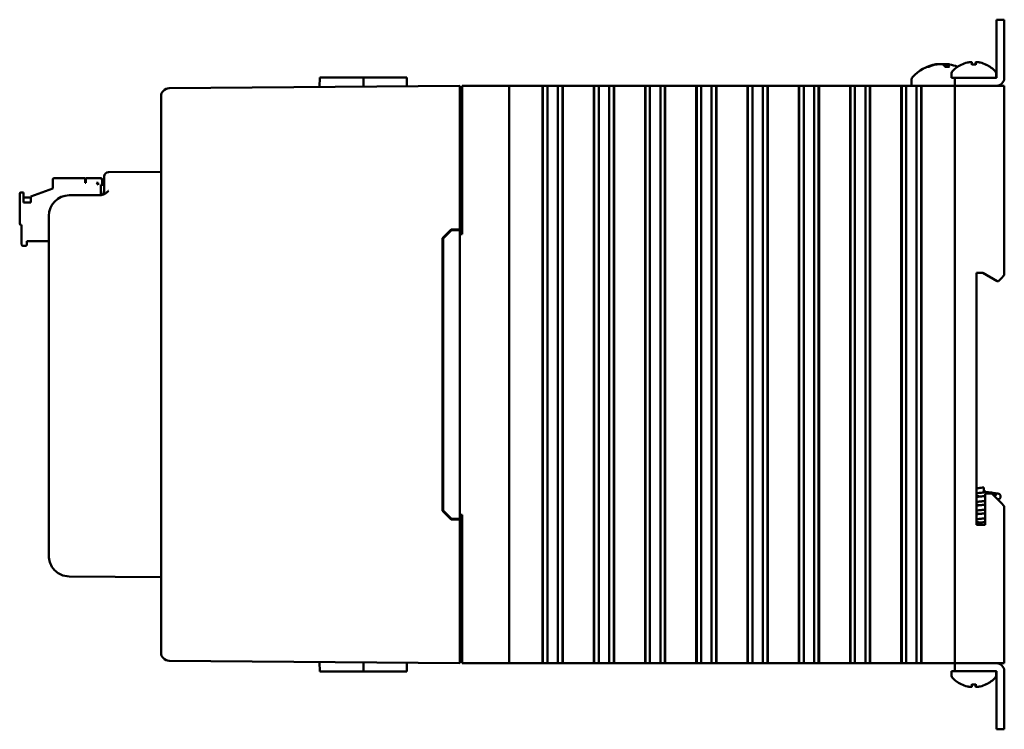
# Model space of a CAD drawing. Header units: inches. Extents: x 1.3 to 23.1, y 0.4 to 18.6.
# Tile 19 of 20: x 13.6 to 19.6, y 7.3 to 11.6. Entities that reach past the tile are written whole.
import ezdxf

# ---------------------------------------------------------------- set-up
doc = ezdxf.new("R2010")
doc.units = ezdxf.units.IN
doc.header["$LTSCALE"] = 0.8
doc.header["$MEASUREMENT"] = 0
doc.layers.add('Visible (ANSI)', color=7, linetype='Continuous', lineweight=50)

msp = doc.modelspace()

# ---------------------------------------------------------------- linework, layer by layer
at = {"layer": 'Visible (ANSI)'}
for p, q in [((19.5172, 11.5071), (19.5172, 11.5571)), ((19.565, 11.5571), (19.5172, 11.5571)), ((19.565, 11.5571), (19.565, 11.5071)), ((19.5172, 11.5071), (19.5172, 11.2049)), ((19.565, 11.2049), (19.565, 11.5071)), ((19.2152, 11.2872), (19.2139, 11.2721)), ((19.3922, 11.2847), (19.3678, 11.2847)), ((19.369, 11.2977), (19.3701, 11.2847)), ((19.391, 11.2977), (19.3899, 11.2847)), ((19.1083, 11.2721), (19.1006, 11.2721)), ((19.2318, 11.2721), (19.2062, 11.2721)), ((19.245, 11.233), (19.245, 11.2049)), ((19.515, 11.233), (19.515, 11.2049)), ((15.4156, 11.2071), (15.4151, 11.1497)), ((15.4156, 11.2071), (15.6807, 11.2071)), ((15.6807, 11.2071), (15.6812, 11.152)), ((15.6807, 11.2071), (15.6958, 11.2071)), ((15.8447, 11.2071), (15.6958, 11.2071)), ((15.8447, 11.2071), (15.9441, 11.2071)), ((15.9441, 11.2071), (15.9446, 11.1543)), ((19.0035, 11.1953), (19.0035, 11.1572)), ((19.245, 11.2049), (19.265, 11.2049)), ((19.265, 11.2049), (19.265, 11.1571)), ((19.265, 11.2049), (19.315, 11.2049)), ((19.5172, 11.2049), (19.315, 11.2049)), ((16.265, 11.1571), (14.5036, 11.1417)), ((16.265, 11.1571), (16.265, 11.1071)), ((16.265, 10.2871), (16.265, 11.1071)), ((16.28, 11.1571), (16.28, 10.2571)), ((16.28, 11.1571), (16.285, 11.1571)), ((16.285, 11.1571), (16.545, 11.1571)), ((16.545, 11.1571), (16.565, 11.1571)), ((16.565, 7.6571), (16.565, 11.1571)), ((16.64, 11.1571), (16.565, 11.1571)), ((16.64, 11.1571), (16.7667, 11.1571)), ((16.7667, 11.1571), (16.7679, 11.1571)), ((16.7667, 11.1571), (16.7667, 7.6571)), ((16.7679, 11.1571), (16.7691, 11.1571)), ((16.7679, 11.1571), (16.7679, 7.6571)), ((16.7691, 11.1571), (16.7844, 11.1571)), ((16.7691, 11.1571), (16.7691, 7.6571)), ((16.7844, 11.1571), (16.7965, 11.1571)), ((16.7965, 11.1571), (16.8134, 11.1571)), ((16.7965, 11.1571), (16.7965, 7.6571)), ((16.8134, 11.1571), (16.8272, 11.1571)), ((16.8289, 11.1571), (16.8272, 11.1571)), ((16.8289, 11.1571), (16.8427, 11.1571)), ((16.8427, 11.1571), (16.8596, 11.1571)), ((16.8596, 11.1571), (16.8717, 11.1571)), ((16.8596, 7.6571), (16.8596, 11.1571)), ((16.8717, 11.1571), (16.887, 11.1571)), ((16.887, 11.1571), (16.8882, 11.1571)), ((16.887, 11.1571), (16.887, 7.6571)), ((16.8882, 11.1571), (16.8894, 11.1571)), ((16.8882, 11.1571), (16.8882, 7.6571)), ((16.8894, 11.1571), (17.0773, 11.1571)), ((16.8894, 11.1571), (16.8894, 7.6571)), ((17.0773, 11.1571), (17.0785, 11.1571)), ((17.0773, 11.1571), (17.0773, 7.6571)), ((17.0785, 11.1571), (17.0797, 11.1571)), ((17.0785, 11.1571), (17.0785, 7.6571)), ((17.0797, 11.1571), (17.095, 11.1571)), ((17.0797, 11.1571), (17.0797, 7.6571)), ((17.095, 11.1571), (17.1071, 11.1571)), ((17.1071, 11.1571), (17.1239, 11.1571)), ((17.1071, 11.1571), (17.1071, 7.6571)), ((17.1239, 11.1571), (17.1378, 11.1571)), ((17.1394, 11.1571), (17.1378, 11.1571)), ((17.1394, 11.1571), (17.1533, 11.1571)), ((17.1533, 11.1571), (17.1701, 11.1571)), ((17.1701, 7.6571), (17.1701, 11.1571)), ((17.1701, 11.1571), (17.1822, 11.1571)), ((17.1822, 11.1571), (17.1975, 11.1571)), ((17.1975, 11.1571), (17.1987, 11.1571)), ((17.1975, 11.1571), (17.1975, 7.6571)), ((17.1987, 11.1571), (17.1999, 11.1571)), ((17.1987, 11.1571), (17.1987, 7.6571)), ((17.1999, 11.1571), (17.3878, 11.1571)), ((17.1999, 11.1571), (17.1999, 7.6571)), ((17.3878, 11.1571), (17.389, 11.1571)), ((17.3878, 11.1571), (17.3878, 7.6571)), ((17.389, 11.1571), (17.3902, 11.1571)), ((17.389, 11.1571), (17.389, 7.6571)), ((17.3902, 11.1571), (17.4055, 11.1571)), ((17.3902, 11.1571), (17.3902, 7.6571)), ((17.4055, 11.1571), (17.4176, 11.1571)), ((17.4176, 11.1571), (17.4345, 11.1571)), ((17.4176, 11.1571), (17.4176, 7.6571)), ((17.4345, 11.1571), (17.4483, 11.1571)), ((17.45, 11.1571), (17.4483, 11.1571)), ((17.45, 11.1571), (17.4638, 11.1571)), ((17.4638, 11.1571), (17.4807, 11.1571)), ((17.4807, 7.6571), (17.4807, 11.1571)), ((17.4807, 11.1571), (17.4928, 11.1571)), ((17.4928, 11.1571), (17.5081, 11.1571)), ((17.5081, 11.1571), (17.5093, 11.1571)), ((17.5081, 11.1571), (17.5081, 7.6571)), ((17.5093, 11.1571), (17.5105, 11.1571)), ((17.5093, 11.1571), (17.5093, 7.6571)), ((17.5105, 11.1571), (17.6984, 11.1571)), ((17.5105, 11.1571), (17.5105, 7.6571)), ((17.6984, 11.1571), (17.6996, 11.1571)), ((17.6984, 11.1571), (17.6984, 7.6571)), ((17.6996, 11.1571), (17.7008, 11.1571)), ((17.6996, 11.1571), (17.6996, 7.6571)), ((17.7008, 11.1571), (17.7161, 11.1571)), ((17.7008, 11.1571), (17.7008, 7.6571)), ((17.7161, 11.1571), (17.7282, 11.1571)), ((17.7282, 11.1571), (17.745, 11.1571)), ((17.7282, 11.1571), (17.7282, 7.6571)), ((17.745, 11.1571), (17.7589, 11.1571)), ((17.7606, 11.1571), (17.7589, 11.1571)), ((17.7606, 11.1571), (17.7744, 11.1571)), ((17.7744, 11.1571), (17.7913, 11.1571)), ((17.7913, 7.6571), (17.7913, 11.1571)), ((17.7913, 11.1571), (17.8033, 11.1571)), ((17.8033, 11.1571), (17.8186, 11.1571)), ((17.8186, 11.1571), (17.8198, 11.1571)), ((17.8186, 11.1571), (17.8186, 7.6571)), ((17.8198, 11.1571), (17.821, 11.1571)), ((17.8198, 11.1571), (17.8198, 7.6571)), ((17.821, 11.1571), (18.0089, 11.1571)), ((17.821, 11.1571), (17.821, 7.6571)), ((18.0089, 11.1571), (18.0101, 11.1571)), ((18.0089, 11.1571), (18.0089, 7.6571)), ((18.0101, 11.1571), (18.0113, 11.1571)), ((18.0101, 11.1571), (18.0101, 7.6571)), ((18.0113, 11.1571), (18.0266, 11.1571)), ((18.0113, 11.1571), (18.0113, 7.6571)), ((18.0266, 11.1571), (18.0387, 11.1571)), ((18.0387, 11.1571), (18.0556, 11.1571)), ((18.0387, 11.1571), (18.0387, 7.6571)), ((18.0556, 11.1571), (18.0694, 11.1571)), ((18.0711, 11.1571), (18.0694, 11.1571)), ((18.0711, 11.1571), (18.085, 11.1571)), ((18.085, 11.1571), (18.1018, 11.1571)), ((18.1018, 7.6571), (18.1018, 11.1571)), ((18.1018, 11.1571), (18.1139, 11.1571)), ((18.1139, 11.1571), (18.1292, 11.1571)), ((18.1292, 11.1571), (18.1304, 11.1571)), ((18.1292, 11.1571), (18.1292, 7.6571)), ((18.1304, 11.1571), (18.1316, 11.1571)), ((18.1304, 11.1571), (18.1304, 7.6571)), ((18.1316, 11.1571), (18.3195, 11.1571)), ((18.1316, 11.1571), (18.1316, 7.6571)), ((18.3195, 11.1571), (18.3207, 11.1571)), ((18.3195, 11.1571), (18.3195, 7.6571)), ((18.3207, 11.1571), (18.3219, 11.1571)), ((18.3207, 11.1571), (18.3207, 7.6571)), ((18.3219, 11.1571), (18.3372, 11.1571)), ((18.3219, 11.1571), (18.3219, 7.6571)), ((18.3372, 11.1571), (18.3493, 11.1571)), ((18.3493, 11.1571), (18.3661, 11.1571)), ((18.3493, 11.1571), (18.3493, 7.6571)), ((18.3661, 11.1571), (18.38, 11.1571)), ((18.3817, 11.1571), (18.38, 11.1571)), ((18.3817, 11.1571), (18.3955, 11.1571)), ((18.3955, 11.1571), (18.4124, 11.1571)), ((18.4124, 7.6571), (18.4124, 11.1571)), ((18.4124, 11.1571), (18.4245, 11.1571)), ((18.4245, 11.1571), (18.4398, 11.1571)), ((18.4398, 11.1571), (18.441, 11.1571)), ((18.4398, 11.1571), (18.4398, 7.6571)), ((18.441, 11.1571), (18.4422, 11.1571)), ((18.441, 11.1571), (18.441, 7.6571)), ((18.4422, 11.1571), (18.63, 11.1571)), ((18.4422, 11.1571), (18.4422, 7.6571)), ((18.63, 11.1571), (18.6312, 11.1571)), ((18.63, 11.1571), (18.63, 7.6571)), ((18.6312, 11.1571), (18.6324, 11.1571)), ((18.6312, 11.1571), (18.6312, 7.6571)), ((18.6324, 11.1571), (18.6477, 11.1571)), ((18.6324, 11.1571), (18.6324, 7.6571)), ((18.6477, 11.1571), (18.6598, 11.1571)), ((18.6598, 11.1571), (18.6767, 11.1571)), ((18.6598, 11.1571), (18.6598, 7.6571)), ((18.6767, 11.1571), (18.6905, 11.1571)), ((18.6922, 11.1571), (18.6905, 11.1571)), ((18.6922, 11.1571), (18.7061, 11.1571)), ((18.7061, 11.1571), (18.7229, 11.1571)), ((18.7229, 7.6571), (18.7229, 11.1571)), ((18.7229, 11.1571), (18.735, 11.1571)), ((18.735, 11.1571), (18.7503, 11.1571)), ((18.7503, 11.1571), (18.7515, 11.1571)), ((18.7503, 11.1571), (18.7503, 7.6571)), ((18.7515, 11.1571), (18.7527, 11.1571)), ((18.7515, 11.1571), (18.7515, 7.6571)), ((18.7527, 11.1571), (18.9406, 11.1571)), ((18.7527, 11.1571), (18.7527, 7.6571)), ((18.9406, 11.1571), (18.9418, 11.1571)), ((18.9406, 11.1571), (18.9406, 7.6571)), ((18.9418, 11.1571), (18.943, 11.1571)), ((18.9418, 11.1571), (18.9418, 7.6571)), ((18.943, 11.1571), (18.9583, 11.1571)), ((18.943, 11.1571), (18.943, 7.6571)), ((18.9583, 11.1571), (18.9704, 11.1571)), ((18.9704, 11.1571), (18.9873, 11.1571)), ((18.9704, 11.1571), (18.9704, 7.6571)), ((18.9873, 11.1571), (19.0011, 11.1571)), ((19.0028, 11.1571), (19.0011, 11.1571)), ((19.0028, 11.1571), (19.0166, 11.1571)), ((19.0035, 11.1572), (19.265, 11.1572)), ((19.0166, 11.1571), (19.0335, 11.1571)), ((19.0335, 7.6571), (19.0335, 11.1571)), ((19.0335, 11.1571), (19.0456, 11.1571)), ((19.0456, 11.1571), (19.0609, 11.1571)), ((19.0609, 11.1571), (19.0621, 11.1571)), ((19.0609, 11.1571), (19.0609, 7.6571)), ((19.0621, 11.1571), (19.0633, 11.1571)), ((19.0621, 11.1571), (19.0621, 7.6571)), ((19.0633, 11.1571), (19.245, 11.1571)), ((19.0633, 11.1571), (19.0633, 7.6571)), ((19.265, 11.1571), (19.245, 11.1571)), ((19.265, 11.1571), (19.285, 11.1571)), ((19.265, 11.1571), (19.265, 7.6571)), ((19.285, 11.1571), (19.545, 11.1571)), ((19.5172, 11.1571), (19.315, 11.1571)), ((19.545, 11.1571), (19.565, 11.1571)), ((19.565, 10.0081), (19.565, 11.1571)), ((14.454, 11.0913), (14.454, 11.0917)), ((14.454, 11.0913), (14.454, 7.7229)), ((16.265, 11.0881), (16.28, 11.0881)), ((14.454, 10.6356), (14.1348, 10.6328)), ((13.7982, 10.5892), (13.7982, 10.5896)), ((13.7982, 10.5888), (13.7982, 10.5892)), ((13.7982, 10.5888), (13.7982, 10.5337)), ((13.8061, 10.5975), (13.9951, 10.5975)), ((13.8061, 10.5971), (13.9951, 10.5971)), ((13.9951, 10.5971), (13.8061, 10.5971)), ((13.8061, 10.5967), (13.9951, 10.5967)), ((13.8258, 10.5974), (13.8258, 10.5975)), ((13.8258, 10.5975), (13.9951, 10.5975)), ((13.8258, 10.5974), (13.9951, 10.5974)), ((13.8258, 10.5973), (13.8258, 10.5974)), ((13.9951, 10.5974), (13.8258, 10.5974)), ((13.9951, 10.5973), (13.8258, 10.5973)), ((13.8258, 10.5971), (13.8258, 10.5972)), ((13.8258, 10.5972), (13.9951, 10.5972)), ((13.9951, 10.5971), (13.8258, 10.5971)), ((13.8258, 10.597), (13.8258, 10.5971)), ((13.8258, 10.5971), (13.9951, 10.5971)), ((13.8258, 10.5969), (13.8258, 10.597)), ((13.8258, 10.597), (13.9951, 10.597)), ((13.9951, 10.597), (13.8258, 10.597)), ((13.9951, 10.5969), (13.8258, 10.5969)), ((13.8258, 10.5968), (13.8258, 10.5967)), ((13.8258, 10.5968), (13.9951, 10.5968)), ((13.9951, 10.5967), (13.8258, 10.5967)), ((13.9951, 10.5975), (13.9951, 10.5975)), ((13.9951, 10.5975), (13.9951, 10.5974)), ((13.9951, 10.5974), (13.9951, 10.5974)), ((13.9951, 10.5974), (13.9951, 10.5973)), ((13.9951, 10.5972), (13.9951, 10.5973)), ((13.9951, 10.5972), (13.9951, 10.5971)), ((13.9951, 10.5971), (13.9951, 10.5971)), ((13.9951, 10.5971), (13.9951, 10.5971)), ((13.9951, 10.5971), (13.9951, 10.597)), ((13.9951, 10.597), (13.9951, 10.597)), ((13.9951, 10.597), (13.9951, 10.5969)), ((13.9951, 10.5968), (13.9951, 10.5969)), ((13.9951, 10.5968), (13.9951, 10.5967)), ((13.9951, 10.5692), (13.9951, 10.5967)), ((13.9951, 10.5967), (13.9951, 10.5967)), ((13.9951, 10.5699), (13.999, 10.5699)), ((13.999, 10.5696), (13.9951, 10.5696)), ((13.9951, 10.5695), (13.999, 10.5695)), ((13.999, 10.5692), (13.9951, 10.5692)), ((13.999, 10.5975), (14.0856, 10.5975)), ((13.999, 10.5975), (13.999, 10.5971)), ((13.999, 10.5971), (14.0856, 10.5971)), ((14.0856, 10.5971), (13.999, 10.5971)), ((13.999, 10.5971), (13.999, 10.5967)), ((13.999, 10.5967), (14.0856, 10.5967)), ((13.999, 10.5692), (13.999, 10.5967)), ((14.0266, 10.5974), (14.0266, 10.5975)), ((14.0266, 10.5975), (14.0856, 10.5975)), ((14.0856, 10.5974), (14.0266, 10.5974)), ((14.0266, 10.5973), (14.0856, 10.5973)), ((14.0266, 10.5973), (14.0266, 10.5973)), ((14.0856, 10.5973), (14.0266, 10.5973)), ((14.0266, 10.5971), (14.0266, 10.5972)), ((14.0266, 10.5972), (14.0856, 10.5972)), ((14.0856, 10.5971), (14.0266, 10.5971)), ((14.0266, 10.597), (14.0266, 10.5971)), ((14.0266, 10.5971), (14.0856, 10.5971)), ((14.0856, 10.597), (14.0266, 10.597)), ((14.0856, 10.5969), (14.0266, 10.5969)), ((14.0266, 10.5969), (14.0266, 10.5969)), ((14.0266, 10.5969), (14.0856, 10.5969)), ((14.0856, 10.5968), (14.0266, 10.5968)), ((14.0266, 10.5968), (14.0266, 10.5968)), ((14.0266, 10.5968), (14.0856, 10.5968)), ((14.062, 10.5692), (14.0738, 10.5573)), ((14.0738, 10.5692), (14.062, 10.5692)), ((14.0624, 10.5692), (14.0738, 10.5577)), ((14.0738, 10.5577), (14.0624, 10.5692)), ((14.0738, 10.5581), (14.0628, 10.5692)), ((14.0738, 10.5692), (14.0738, 10.5573)), ((14.0975, 10.5857), (14.0975, 10.5857)), ((14.0975, 10.5857), (14.0975, 10.5856)), ((14.0975, 10.5856), (14.0975, 10.5855)), ((14.0975, 10.5855), (14.0975, 10.5855)), ((14.0975, 10.5854), (14.0975, 10.5855)), ((14.0975, 10.5854), (14.0975, 10.5853)), ((14.0975, 10.5853), (14.0975, 10.5853)), ((14.0975, 10.5853), (14.0975, 10.5853)), ((14.0975, 10.5853), (14.0975, 10.5852)), ((14.0975, 10.5851), (14.0975, 10.5852)), ((14.0975, 10.5851), (14.0975, 10.5851)), ((14.0975, 10.585), (14.0975, 10.5851)), ((14.0975, 10.585), (14.0975, 10.5849)), ((14.0975, 10.5573), (14.0975, 10.5849)), ((14.0975, 10.5849), (14.0975, 10.5849)), ((14.11, 10.5828), (14.11, 10.6078)), ((14.11, 10.5828), (14.11, 10.5197)), ((13.5975, 10.5026), (13.5975, 10.503)), ((13.6053, 10.5109), (13.6211, 10.5109)), ((13.6053, 10.5105), (13.6211, 10.5105)), ((13.6211, 10.5105), (13.6053, 10.5105)), ((13.6211, 10.5101), (13.6053, 10.5101)), ((13.6211, 10.5105), (13.6211, 10.5109)), ((13.6211, 10.5101), (13.6211, 10.5105)), ((13.6211, 10.4487), (13.6211, 10.5101)), ((13.7982, 10.5345), (13.6644, 10.4858)), ((13.6644, 10.4854), (13.7982, 10.5341)), ((13.7982, 10.5341), (13.6644, 10.4854)), ((13.6644, 10.485), (13.7982, 10.5337)), ((14.0896, 10.4952), (14.0896, 10.5573)), ((14.0896, 10.5573), (14.0896, 10.5573)), ((14.0896, 10.5573), (14.11, 10.5573)), ((14.11, 10.5582), (14.0975, 10.5582)), ((14.11, 10.5577), (14.0975, 10.5577)), ((14.0975, 10.5577), (14.11, 10.5577)), ((13.5975, 10.5022), (13.5975, 10.5026)), ((13.5975, 10.5022), (13.5975, 10.3211)), ((13.6211, 10.4793), (13.6644, 10.4793)), ((13.6211, 10.4792), (13.6644, 10.4792)), ((13.6211, 10.4791), (13.6644, 10.4791)), ((13.6211, 10.4789), (13.6644, 10.4789)), ((13.6211, 10.4788), (13.6644, 10.4788)), ((13.6211, 10.4787), (13.6644, 10.4787)), ((13.6644, 10.4487), (13.6211, 10.4487)), ((13.6644, 10.4487), (13.6211, 10.4487)), ((13.6644, 10.4854), (13.6644, 10.4858)), ((13.6644, 10.485), (13.6644, 10.4854)), ((13.6644, 10.485), (13.6644, 10.4487)), ((14.0917, 10.4948), (13.8979, 10.4931)), ((13.774, 10.3681), (13.774, 8.3084)), ((13.6053, 10.3133), (13.6093, 10.3133)), ((13.6093, 10.3133), (13.6093, 10.1951)), ((16.16, 10.2333), (16.2129, 10.2866)), ((16.165, 10.2312), (16.215, 10.2817)), ((16.2129, 10.2866), (16.265, 10.2871)), ((16.265, 10.2821), (16.215, 10.2817)), ((16.265, 10.2821), (16.265, 10.2871)), ((16.265, 8.5321), (16.265, 10.2821)), ((13.6408, 10.1951), (13.6408, 10.2148)), ((13.6408, 10.2148), (13.774, 10.2148)), ((16.16, 8.5809), (16.16, 10.2333)), ((16.165, 10.2312), (16.165, 8.583)), ((16.265, 10.2571), (16.28, 10.2571)), ((13.6171, 10.1873), (13.6329, 10.1873)), ((19.397, 8.4961), (19.397, 10.0231)), ((19.397, 10.0231), (19.435, 10.0231)), ((19.435, 10.0231), (19.5216, 9.9731)), ((19.5216, 9.9731), (19.53, 9.9731)), ((19.53, 9.9731), (19.545, 9.9881)), ((19.565, 10.0081), (19.545, 9.9881)), ((19.44, 8.7221), (19.44, 8.6921)), ((19.44, 8.7071), (19.445, 8.7071)), ((19.44, 8.6971), (19.445, 8.6971)), ((19.445, 8.7071), (19.445, 8.6971)), ((19.489, 8.6861), (19.449, 8.6861)), ((19.449, 8.6861), (19.449, 8.4961)), ((19.545, 8.6301), (19.489, 8.6861)), ((19.545, 8.6301), (19.565, 8.6101)), ((19.565, 7.6571), (19.565, 8.6101)), ((16.2129, 8.5275), (16.16, 8.5809)), ((16.215, 8.5325), (16.165, 8.583)), ((16.28, 8.5571), (16.265, 8.5571)), ((16.28, 8.5571), (16.28, 7.6571)), ((16.265, 8.5271), (16.2129, 8.5275)), ((16.265, 8.5321), (16.215, 8.5325)), ((16.265, 8.5271), (16.265, 8.5321)), ((16.265, 7.7071), (16.265, 8.5271)), ((19.449, 8.4961), (19.397, 8.4961)), ((13.8979, 8.1834), (14.454, 8.1786)), ((14.454, 7.7225), (14.454, 7.7229)), ((16.265, 7.7261), (16.28, 7.7261)), ((16.265, 7.7071), (16.265, 7.6571)), ((14.5036, 7.6725), (16.265, 7.6571)), ((15.4156, 7.6071), (15.4151, 7.6645)), ((15.6807, 7.6071), (15.6812, 7.6622)), ((15.9441, 7.6071), (15.9446, 7.6599)), ((16.285, 7.6571), (16.28, 7.6571)), ((16.285, 7.6571), (16.545, 7.6571)), ((16.565, 7.6571), (16.545, 7.6571)), ((16.565, 7.6571), (16.64, 7.6571)), ((16.7667, 7.6571), (16.64, 7.6571)), ((16.7667, 7.6571), (16.7679, 7.6571)), ((16.7679, 7.6571), (16.7691, 7.6571)), ((16.7691, 7.6571), (16.7844, 7.6571)), ((16.7965, 7.6571), (16.7844, 7.6571)), ((16.8134, 7.6571), (16.7965, 7.6571)), ((16.8272, 7.6571), (16.8134, 7.6571)), ((16.8272, 7.6571), (16.8289, 7.6571)), ((16.8427, 7.6571), (16.8289, 7.6571)), ((16.8596, 7.6571), (16.8427, 7.6571)), ((16.8717, 7.6571), (16.8596, 7.6571)), ((16.8717, 7.6571), (16.887, 7.6571)), ((16.887, 7.6571), (16.8882, 7.6571)), ((16.8882, 7.6571), (16.8894, 7.6571)), ((17.0773, 7.6571), (16.8894, 7.6571)), ((17.0773, 7.6571), (17.0785, 7.6571)), ((17.0785, 7.6571), (17.0797, 7.6571)), ((17.0797, 7.6571), (17.095, 7.6571)), ((17.1071, 7.6571), (17.095, 7.6571)), ((17.1239, 7.6571), (17.1071, 7.6571)), ((17.1378, 7.6571), (17.1239, 7.6571)), ((17.1378, 7.6571), (17.1394, 7.6571)), ((17.1533, 7.6571), (17.1394, 7.6571)), ((17.1701, 7.6571), (17.1533, 7.6571)), ((17.1822, 7.6571), (17.1701, 7.6571)), ((17.1822, 7.6571), (17.1975, 7.6571)), ((17.1975, 7.6571), (17.1987, 7.6571)), ((17.1987, 7.6571), (17.1999, 7.6571)), ((17.3878, 7.6571), (17.1999, 7.6571)), ((17.3878, 7.6571), (17.389, 7.6571)), ((17.389, 7.6571), (17.3902, 7.6571)), ((17.3902, 7.6571), (17.4055, 7.6571)), ((17.4176, 7.6571), (17.4055, 7.6571)), ((17.4345, 7.6571), (17.4176, 7.6571)), ((17.4483, 7.6571), (17.4345, 7.6571)), ((17.4483, 7.6571), (17.45, 7.6571)), ((17.4638, 7.6571), (17.45, 7.6571)), ((17.4807, 7.6571), (17.4638, 7.6571)), ((17.4928, 7.6571), (17.4807, 7.6571)), ((17.4928, 7.6571), (17.5081, 7.6571)), ((17.5081, 7.6571), (17.5093, 7.6571)), ((17.5093, 7.6571), (17.5105, 7.6571)), ((17.6984, 7.6571), (17.5105, 7.6571)), ((17.6984, 7.6571), (17.6996, 7.6571)), ((17.6996, 7.6571), (17.7008, 7.6571)), ((17.7008, 7.6571), (17.7161, 7.6571)), ((17.7282, 7.6571), (17.7161, 7.6571)), ((17.745, 7.6571), (17.7282, 7.6571)), ((17.7589, 7.6571), (17.745, 7.6571)), ((17.7589, 7.6571), (17.7606, 7.6571)), ((17.7744, 7.6571), (17.7606, 7.6571)), ((17.7913, 7.6571), (17.7744, 7.6571)), ((17.8033, 7.6571), (17.7913, 7.6571)), ((17.8033, 7.6571), (17.8186, 7.6571)), ((17.8186, 7.6571), (17.8198, 7.6571)), ((17.8198, 7.6571), (17.821, 7.6571)), ((18.0089, 7.6571), (17.821, 7.6571)), ((18.0089, 7.6571), (18.0101, 7.6571)), ((18.0101, 7.6571), (18.0113, 7.6571)), ((18.0113, 7.6571), (18.0266, 7.6571)), ((18.0387, 7.6571), (18.0266, 7.6571)), ((18.0556, 7.6571), (18.0387, 7.6571)), ((18.0694, 7.6571), (18.0556, 7.6571)), ((18.0694, 7.6571), (18.0711, 7.6571)), ((18.085, 7.6571), (18.0711, 7.6571)), ((18.1018, 7.6571), (18.085, 7.6571)), ((18.1139, 7.6571), (18.1018, 7.6571)), ((18.1139, 7.6571), (18.1292, 7.6571)), ((18.1292, 7.6571), (18.1304, 7.6571)), ((18.1304, 7.6571), (18.1316, 7.6571)), ((18.3195, 7.6571), (18.1316, 7.6571)), ((18.3195, 7.6571), (18.3207, 7.6571)), ((18.3207, 7.6571), (18.3219, 7.6571)), ((18.3219, 7.6571), (18.3372, 7.6571)), ((18.3493, 7.6571), (18.3372, 7.6571)), ((18.3661, 7.6571), (18.3493, 7.6571)), ((18.38, 7.6571), (18.3661, 7.6571)), ((18.38, 7.6571), (18.3817, 7.6571)), ((18.3955, 7.6571), (18.3817, 7.6571)), ((18.4124, 7.6571), (18.3955, 7.6571)), ((18.4245, 7.6571), (18.4124, 7.6571)), ((18.4245, 7.6571), (18.4398, 7.6571)), ((18.4398, 7.6571), (18.441, 7.6571)), ((18.441, 7.6571), (18.4422, 7.6571)), ((18.63, 7.6571), (18.4422, 7.6571)), ((18.63, 7.6571), (18.6312, 7.6571)), ((18.6312, 7.6571), (18.6324, 7.6571)), ((18.6324, 7.6571), (18.6477, 7.6571)), ((18.6598, 7.6571), (18.6477, 7.6571)), ((18.6767, 7.6571), (18.6598, 7.6571)), ((18.6905, 7.6571), (18.6767, 7.6571)), ((18.6905, 7.6571), (18.6922, 7.6571)), ((18.7061, 7.6571), (18.6922, 7.6571)), ((18.7229, 7.6571), (18.7061, 7.6571)), ((18.735, 7.6571), (18.7229, 7.6571)), ((18.735, 7.6571), (18.7503, 7.6571)), ((18.7503, 7.6571), (18.7515, 7.6571)), ((18.7515, 7.6571), (18.7527, 7.6571)), ((18.9406, 7.6571), (18.7527, 7.6571)), ((18.9406, 7.6571), (18.9418, 7.6571)), ((18.9418, 7.6571), (18.943, 7.6571)), ((18.943, 7.6571), (18.9583, 7.6571)), ((18.9704, 7.6571), (18.9583, 7.6571)), ((18.9873, 7.6571), (18.9704, 7.6571)), ((19.0011, 7.6571), (18.9873, 7.6571)), ((19.0011, 7.6571), (19.0028, 7.6571)), ((19.0166, 7.6571), (19.0028, 7.6571)), ((19.0335, 7.6571), (19.0166, 7.6571)), ((19.0456, 7.6571), (19.0335, 7.6571)), ((19.0456, 7.6571), (19.0609, 7.6571)), ((19.0609, 7.6571), (19.0621, 7.6571)), ((19.0621, 7.6571), (19.0633, 7.6571)), ((19.245, 7.6571), (19.0633, 7.6571)), ((19.245, 7.6571), (19.265, 7.6571)), ((19.285, 7.6571), (19.265, 7.6571)), ((19.265, 7.6571), (19.265, 7.6093)), ((19.285, 7.6571), (19.545, 7.6571)), ((19.5172, 7.6571), (19.315, 7.6571)), ((19.565, 7.6571), (19.545, 7.6571)), ((15.4156, 7.6071), (15.6807, 7.6071)), ((15.6807, 7.6071), (15.6958, 7.6071)), ((15.8447, 7.6071), (15.6958, 7.6071)), ((15.8447, 7.6071), (15.9441, 7.6071)), ((19.265, 7.6093), (19.245, 7.6093)), ((19.245, 7.5812), (19.245, 7.6093)), ((19.315, 7.6093), (19.265, 7.6093)), ((19.315, 7.6093), (19.5172, 7.6093)), ((19.515, 7.5812), (19.515, 7.6093)), ((19.5172, 7.6093), (19.5172, 7.3071)), ((19.565, 7.3071), (19.565, 7.6093)), ((19.3678, 7.5295), (19.3922, 7.5295)), ((19.369, 7.5165), (19.3701, 7.5295)), ((19.391, 7.5165), (19.3899, 7.5295)), ((19.5172, 7.2571), (19.5172, 7.3071)), ((19.565, 7.3071), (19.565, 7.2571)), ((19.5172, 7.2571), (19.565, 7.2571))]:
    msp.add_line(p, q, dxfattribs=at)
for centre, radius, start, end in [((19.19, 11.0477), 0.2424, 99.9877, 138.45912), ((19.19, 11.0477), 0.2424, 67.68152, 80.0123), ((19.38, 11.1264), 0.1755, 115.97376, 138.38839), ((19.3056, 11.2791), 0.0056, 93.03124, 115.97376), ((19.4544, 11.2791), 0.0056, 64.02624, 86.96876), ((19.38, 11.1264), 0.1755, 41.61161, 64.02624), ((19.26, 11.233), 0.015, 138.38839, 180), ((19.5, 11.233), 0.015, 0, 41.61161), ((19.0235, 11.1953), 0.02, 138.45912, 180), ((19.5172, 11.2049), 0.0000394, 270, 0), ((19.5172, 11.2049), 0.0478, 270, 0), ((14.504, 11.0917), 0.05, 90.5, 180), ((19.0949, 11.1571), 0.0001, 0, 90), ((14.135, 10.6078), 0.025, 90.5, 180), ((14.085, 10.5197), 0.025, 270.5, 0), ((13.899, 10.3681), 0.125, 90.5, 180), ((13.899, 8.3084), 0.125, 180, 216.37208), ((14.504, 7.7225), 0.05, 180, 269.5), ((19.5172, 7.6093), 0.0478, 0, 90), ((19.26, 7.5812), 0.015, 180, 221.61161), ((19.5, 7.5812), 0.015, 318.38839, 0), ((19.5172, 7.6093), 0.0000394, 0, 90), ((19.38, 7.6878), 0.1755, 221.61161, 244.02624), ((19.3056, 7.5351), 0.0056, 244.02624, 266.96876), ((19.4544, 7.5351), 0.0056, 273.03124, 295.97376), ((19.38, 7.6878), 0.1755, 295.97376, 318.38839)]:
    msp.add_arc(centre, radius, start, end, dxfattribs=at)
for centre, major_axis, ratio, start_param, end_param in [((19.1927, 11.0486), (-0.0718, 0.2314), 0.955724, 6.188571, 6.387471), ((19.1865, 11.0486), (0.0571, 0.2354), 0.929182, 0.415254, 0.614154), ((19.1992, 11.0486), (-0.022, 0.2413), 0.281061, 5.865155, 6.064054), ((19.1811, 11.0486), (0.0226, 0.2412), 0.359199, 5.924459, 6.123359), ((19.3796, 11.1269), (0.1419, 0.103), 0.994184, 1.162703, 1.391464), ((19.3863, 11.1269), (-0.0153, 0.1747), 0.063267, 0.217042, 0.445804), ((19.3737, 11.1269), (0.0153, 0.1747), 0.063267, 5.837382, 6.066143), ((19.3804, 11.1269), (0.1419, -0.103), 0.994184, 1.750128, 1.978889), ((13.8061, 10.5896), (-0.00787, 0), 1, 4.712389, 6.283185), ((13.8061, 10.5892), (-0.00787, 0), 1, 4.712389, 6.283185), ((13.8061, 10.5892), (-0.00787, 0), 1, 4.712389, 6.283185), ((13.8061, 10.5888), (-0.00787, 0), 1, 4.712389, 6.283185), ((14.0856, 10.5857), (0.0118, 0), 1, 0, 1.570796), ((14.0856, 10.5857), (0.0118, 0), 1, 0, 1.570796), ((14.0856, 10.5856), (0.0118, 0), 1, 0, 1.570796), ((14.0856, 10.5855), (0.0118, 0), 1, 0, 1.570796), ((14.0856, 10.5855), (0.0118, 0), 1, 0, 1.570796), ((14.0856, 10.5854), (0.0118, 0), 1, 0, 1.570796), ((14.0856, 10.5853), (0.0118, 0), 1, 0, 1.570796), ((14.0856, 10.5853), (0.0118, 0), 1, 0, 1.570796), ((14.0856, 10.5853), (0.0118, 0), 1, 0, 1.570796), ((14.0856, 10.5853), (0.0118, 0), 1, 0, 1.570796), ((14.0856, 10.5852), (0.0118, 0), 1, 0, 1.570796), ((14.0856, 10.5851), (0.0118, 0), 1, 0, 1.570796), ((14.0856, 10.5851), (0.0118, 0), 1, 0, 1.570796), ((14.0856, 10.585), (0.0118, 0), 1, 0, 1.570796), ((14.0856, 10.5849), (0.0118, 0), 1, 0, 1.570796), ((14.0856, 10.5849), (0.0118, 0), 1, 0, 1.570796), ((13.6053, 10.503), (-0.00787, 0), 1, 4.712389, 6.283185), ((13.6053, 10.5026), (-0.00787, 0), 1, 4.712389, 6.283185), ((13.6053, 10.5026), (-0.00787, 0), 1, 4.712389, 6.283185), ((13.6053, 10.5022), (-0.00787, 0), 1, 4.712389, 6.283185), ((13.6053, 10.3211), (-0.00787, 0), 1, 0, 1.570796), ((13.6171, 10.1951), (-0.00787, 0), 1, 0, 1.570796), ((13.6329, 10.1951), (0.00787, 0), 1, 4.712389, 6.283185), ((19.3796, 7.6872), (-0.1419, 0.103), 0.994184, 1.750128, 1.978889), ((19.3863, 7.6872), (-0.0153, -0.1747), 0.063267, 5.837382, 6.066143), ((19.3737, 7.6872), (0.0153, -0.1747), 0.063267, 0.217042, 0.445804), ((19.3804, 7.6872), (-0.1419, -0.103), 0.994184, 1.162703, 1.391464)]:
    msp.add_ellipse(centre, major_axis=major_axis, ratio=ratio, start_param=start_param, end_param=end_param, dxfattribs=at)
for points, knots in [([(19.1646, 11.2875), (19.1643, 11.2879), (19.1634, 11.2881), (19.1604, 11.2881), (19.1579, 11.288), (19.1519, 11.2872), (19.1483, 11.2866), (19.1438, 11.2858), (19.143, 11.2856), (19.1422, 11.2854)], [0.03517529, 0.03517529, 0.03517529, 0.03517529, 0.06091597, 0.06091597, 0.0912553, 0.0912553, 0.12159464, 0.12159464, 0.12829742, 0.12829742, 0.12829742, 0.12829742]), ([(19.1506, 11.2854), (19.1542, 11.2862), (19.1585, 11.2869), (19.1669, 11.2878), (19.1711, 11.288), (19.1784, 11.2881), (19.182, 11.288), (19.1878, 11.2872), (19.1901, 11.2866), (19.1919, 11.2858), (19.1922, 11.2856), (19.1924, 11.2854)], [0, 0, 0, 0, 0.030458, 0.030458, 0.060916, 0.060916, 0.0912553, 0.0912553, 0.1215946, 0.1215946, 0.1282974, 0.1282974, 0.1282974, 0.1282974]), ([(19.2153, 11.2875), (19.2118, 11.2879), (19.2083, 11.2881), (19.2016, 11.2881), (19.198, 11.288), (19.1931, 11.2873), (19.1914, 11.287), (19.19, 11.2865)], [0.03517529, 0.03517529, 0.03517529, 0.03517529, 0.06091597, 0.06091597, 0.0912553, 0.0912553, 0.11232028, 0.11232028, 0.11232028, 0.11232028]), ([(19.2172, 11.2854), (19.2158, 11.2862), (19.2151, 11.2869), (19.2154, 11.2878), (19.2164, 11.288), (19.2196, 11.2881), (19.222, 11.288), (19.2272, 11.2873), (19.2296, 11.287), (19.232, 11.2865)], [0, 0, 0, 0, 0.030458, 0.030458, 0.060916, 0.060916, 0.0912553, 0.0912553, 0.1123203, 0.1123203, 0.1123203, 0.1123203]), ([(19.3419, 11.2974), (19.345, 11.2981), (19.3484, 11.2987), (19.3548, 11.2996), (19.3578, 11.2998), (19.3626, 11.3), (19.3648, 11.2998), (19.3678, 11.2992), (19.3686, 11.2987), (19.369, 11.2978), (19.369, 11.2976), (19.3689, 11.2974)], [0, 0, 0, 0, 0.0245201, 0.0245201, 0.0490401, 0.0490401, 0.0733788, 0.0733788, 0.0977174, 0.0977174, 0.1059587, 0.1059587, 0.1059587, 0.1059587]), ([(19.3677, 11.2842), (19.3677, 11.2842), (19.3677, 11.2843), (19.3677, 11.2846), (19.3678, 11.2847), (19.3678, 11.2847)], [0.015061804, 0.015061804, 0.015061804, 0.015061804, 0.015911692, 0.015911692, 0.021209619, 0.021209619, 0.021209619, 0.021209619]), ([(19.391, 11.2974), (19.3909, 11.2981), (19.3914, 11.2987), (19.3936, 11.2996), (19.3954, 11.2998), (19.3996, 11.3), (19.4024, 11.2998), (19.4084, 11.2992), (19.4117, 11.2987), (19.4159, 11.2978), (19.417, 11.2976), (19.4181, 11.2974)], [0, 0, 0, 0, 0.0245201, 0.0245201, 0.0490401, 0.0490401, 0.0733788, 0.0733788, 0.0977174, 0.0977174, 0.1059587, 0.1059587, 0.1059587, 0.1059587]), ([(19.3922, 11.2847), (19.3922, 11.2847), (19.3923, 11.2846), (19.3923, 11.2843), (19.3923, 11.2842), (19.3923, 11.2842)], [0.063402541, 0.063402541, 0.063402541, 0.063402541, 0.068700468, 0.068700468, 0.069550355, 0.069550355, 0.069550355, 0.069550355]), ([(19.0983, 11.2716), (19.0983, 11.2716), (19.0983, 11.2716), (19.099, 11.2719), (19.0999, 11.2721), (19.1006, 11.2721)], [0.017596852, 0.017596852, 0.017596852, 0.017596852, 0.01762601, 0.01762601, 0.023499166, 0.023499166, 0.023499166, 0.023499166]), ([(19.2318, 11.2721), (19.2321, 11.2721), (19.2324, 11.2719), (19.2327, 11.2716), (19.2327, 11.2716), (19.2327, 11.2716)], [0.070224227, 0.070224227, 0.070224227, 0.070224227, 0.076097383, 0.076097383, 0.076126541, 0.076126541, 0.076126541, 0.076126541]), ([(14.0917, 10.4948), (14.0957, 10.4948), (14.1001, 10.4956), (14.1104, 10.4995), (14.1152, 10.5026), (14.1248, 10.51), (14.1297, 10.5151), (14.1347, 10.5201), (14.1347, 10.5201), (14.1348, 10.5202)], [0, 0, 0, 0, 0.0302867, 0.0302867, 0.0656682, 0.0656682, 0.1146511, 0.1146511, 0.1151055, 0.1151055, 0.1151055, 0.1151055]), ([(19.397, 8.7178), (19.4056, 8.7188), (19.4151, 8.7197), (19.4298, 8.7211), (19.4349, 8.7216), (19.44, 8.7221)], [11.7264261, 11.7264261, 11.7264261, 11.7264261, 11.801134, 11.801134, 11.8400759, 11.8400759, 11.8400759, 11.8400759]), ([(19.44, 8.6921), (19.4305, 8.6912), (19.4208, 8.6903), (19.4067, 8.6888), (19.4017, 8.6883), (19.397, 8.6878)], [0, 0, 0, 0, 0.0728927, 0.0728927, 0.1148298, 0.1148298, 0.1148298, 0.1148298]), ([(19.397, 8.6653), (19.3998, 8.6656), (19.4028, 8.6659), (19.4147, 8.6672), (19.4245, 8.6681), (19.4391, 8.6695), (19.4441, 8.67), (19.449, 8.6705)], [10.2465097, 10.2465097, 10.2465097, 10.2465097, 10.2709759, 10.2709759, 10.3453082, 10.3453082, 10.3830016, 10.3830016, 10.3830016, 10.3830016]), ([(19.4204, 8.6677), (19.4162, 8.6681), (19.4119, 8.6686), (19.4042, 8.6693), (19.4005, 8.6697), (19.397, 8.6701)], [11.12401208, 11.12401208, 11.12401208, 11.12401208, 11.1572683, 11.1572683, 11.18758301, 11.18758301, 11.18758301, 11.18758301]), ([(19.44, 8.6958), (19.4421, 8.6956), (19.4442, 8.6954), (19.4556, 8.6944), (19.4649, 8.6935), (19.4824, 8.6917), (19.4908, 8.6908), (19.5056, 8.6889), (19.5122, 8.688), (19.5234, 8.6859), (19.5276, 8.6851), (19.5339, 8.6822), (19.5359, 8.6811), (19.5388, 8.6782), (19.5397, 8.6772), (19.5413, 8.6744), (19.5421, 8.6726), (19.5428, 8.6688), (19.5428, 8.6669), (19.5422, 8.6633), (19.5416, 8.6615), (19.5399, 8.6585), (19.5388, 8.6572), (19.5366, 8.655), (19.5354, 8.6542), (19.533, 8.6528), (19.5318, 8.6522), (19.5288, 8.6511), (19.527, 8.6505), (19.5251, 8.65)], [0.7141634, 0.7141634, 0.7141634, 0.7141634, 0.7302127, 0.7302127, 0.8015317, 0.8015317, 0.8740006, 0.8740006, 0.9482849, 0.9482849, 1.0281795, 1.0281795, 1.0584698, 1.0584698, 1.071601, 1.071601, 1.0887254, 1.0887254, 1.1048195, 1.1048195, 1.1208437, 1.1208437, 1.1369784, 1.1369784, 1.1538009, 1.1538009, 1.1757852, 1.1757852, 1.2083655, 1.2083655, 1.2083655, 1.2083655]), ([(19.4992, 8.6758), (19.5022, 8.6762), (19.5048, 8.6766), (19.5124, 8.6778), (19.5165, 8.6786), (19.5192, 8.6794), (19.5196, 8.6796), (19.5196, 8.6796)], [10.5273913, 10.5273913, 10.5273913, 10.5273913, 10.5588085, 10.5588085, 10.6254338, 10.6254338, 10.6495648, 10.6495648, 10.6495648, 10.6495648]), ([(19.449, 8.6405), (19.4413, 8.6397), (19.4334, 8.639), (19.4166, 8.6373), (19.4076, 8.6364), (19.3986, 8.6355), (19.3978, 8.6354), (19.397, 8.6353)], [1.4573441, 1.4573441, 1.4573441, 1.4573441, 1.516423, 1.516423, 1.5880225, 1.5880225, 1.5950668, 1.5950668, 1.5950668, 1.5950668]), ([(19.397, 8.6128), (19.3976, 8.6129), (19.3983, 8.613), (19.4078, 8.614), (19.4175, 8.6149), (19.4344, 8.6166), (19.4418, 8.6173), (19.449, 8.618)], [8.7666462, 8.7666462, 8.7666462, 8.7666462, 8.7722699, 8.7722699, 8.8477191, 8.8477191, 8.9030969, 8.9030969, 8.9030969, 8.9030969]), ([(19.4204, 8.6152), (19.4147, 8.6158), (19.409, 8.6163), (19.4014, 8.6171), (19.3992, 8.6174), (19.397, 8.6176)], [9.64428521, 9.64428521, 9.64428521, 9.64428521, 9.68920661, 9.68920661, 9.70784424, 9.70784424, 9.70784424, 9.70784424]), ([(19.449, 8.588), (19.4408, 8.5872), (19.4325, 8.5864), (19.4154, 8.5847), (19.4064, 8.5838), (19.3979, 8.5829), (19.3974, 8.5828), (19.397, 8.5828)], [2.9374279, 2.9374279, 2.9374279, 2.9374279, 2.999773, 2.999773, 3.0713207, 3.0713207, 3.0751441, 3.0751441, 3.0751441, 3.0751441]), ([(19.397, 8.5603), (19.3972, 8.5604), (19.3974, 8.5604), (19.4064, 8.5613), (19.416, 8.5623), (19.4335, 8.564), (19.4413, 8.5647), (19.449, 8.5655)], [7.2865711, 7.2865711, 7.2865711, 7.2865711, 7.2882872, 7.2882872, 7.3640216, 7.3640216, 7.4230059, 7.4230059, 7.4230059, 7.4230059]), ([(19.4204, 8.5627), (19.4152, 8.5632), (19.41, 8.5637), (19.4023, 8.5645), (19.3996, 8.5648), (19.397, 8.5651)], [8.16420375, 8.16420375, 8.16420375, 8.16420375, 8.2051669, 8.2051669, 8.2277677, 8.2277677, 8.2277677, 8.2277677]), ([(19.449, 8.5355), (19.448, 8.5354), (19.447, 8.5353), (19.4366, 8.5343), (19.4269, 8.5334), (19.4106, 8.5317), (19.4035, 8.531), (19.397, 8.5303)], [4.4172601, 4.4172601, 4.4172601, 4.4172601, 4.4247626, 4.4247626, 4.4972183, 4.4972183, 4.5549861, 4.5549861, 4.5549861, 4.5549861]), ([(19.397, 8.5078), (19.4056, 8.5088), (19.4151, 8.5097), (19.4327, 8.5114), (19.4409, 8.5122), (19.449, 8.513)], [5.8065185, 5.8065185, 5.8065185, 5.8065185, 5.8810601, 5.8810601, 5.9429399, 5.9429399, 5.9429399, 5.9429399]), ([(19.4204, 8.5102), (19.4156, 8.5107), (19.4108, 8.5112), (19.403, 8.512), (19.4, 8.5123), (19.397, 8.5126)], [6.684142, 6.684142, 6.684142, 6.684142, 6.72206681, 6.72206681, 6.74770865, 6.74770865, 6.74770865, 6.74770865]), ([(13.7983, 8.2343), (13.8034, 8.2275), (13.8094, 8.2207), (13.8253, 8.2068), (13.8354, 8.2001), (13.8625, 8.1876), (13.8798, 8.1836), (13.8977, 8.1834), (13.8978, 8.1834), (13.8979, 8.1834)], [0, 0, 0, 0, 0.064793, 0.064793, 0.1440261, 0.1440261, 0.2537157, 0.2537157, 0.2542452, 0.2542452, 0.2542452, 0.2542452]), ([(19.3678, 7.5295), (19.3678, 7.5295), (19.3677, 7.5296), (19.3677, 7.5299), (19.3677, 7.53), (19.3677, 7.53)], [0.063402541, 0.063402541, 0.063402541, 0.063402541, 0.068700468, 0.068700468, 0.069550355, 0.069550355, 0.069550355, 0.069550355]), ([(19.3923, 7.53), (19.3923, 7.53), (19.3923, 7.5299), (19.3923, 7.5296), (19.3922, 7.5295), (19.3922, 7.5295)], [0.015061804, 0.015061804, 0.015061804, 0.015061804, 0.015911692, 0.015911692, 0.021209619, 0.021209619, 0.021209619, 0.021209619]), ([(19.3689, 7.5168), (19.3691, 7.5161), (19.3686, 7.5155), (19.3664, 7.5146), (19.3646, 7.5144), (19.3603, 7.5142), (19.3576, 7.5144), (19.3516, 7.515), (19.3483, 7.5155), (19.3441, 7.5164), (19.343, 7.5166), (19.3419, 7.5168)], [0, 0, 0, 0, 0.0245201, 0.0245201, 0.0490401, 0.0490401, 0.0733788, 0.0733788, 0.0977174, 0.0977174, 0.1059587, 0.1059587, 0.1059587, 0.1059587]), ([(19.4181, 7.5168), (19.415, 7.5161), (19.4115, 7.5155), (19.4052, 7.5146), (19.4022, 7.5144), (19.3974, 7.5142), (19.3952, 7.5144), (19.3922, 7.515), (19.3913, 7.5155), (19.391, 7.5164), (19.391, 7.5166), (19.391, 7.5168)], [0, 0, 0, 0, 0.0244853, 0.0244853, 0.0489707, 0.0489707, 0.0733441, 0.0733441, 0.0977174, 0.0977174, 0.1059587, 0.1059587, 0.1059587, 0.1059587])]:
    msp.add_open_spline(points, degree=3, knots=knots, dxfattribs=at)

doc.saveas('drawing.dxf')
